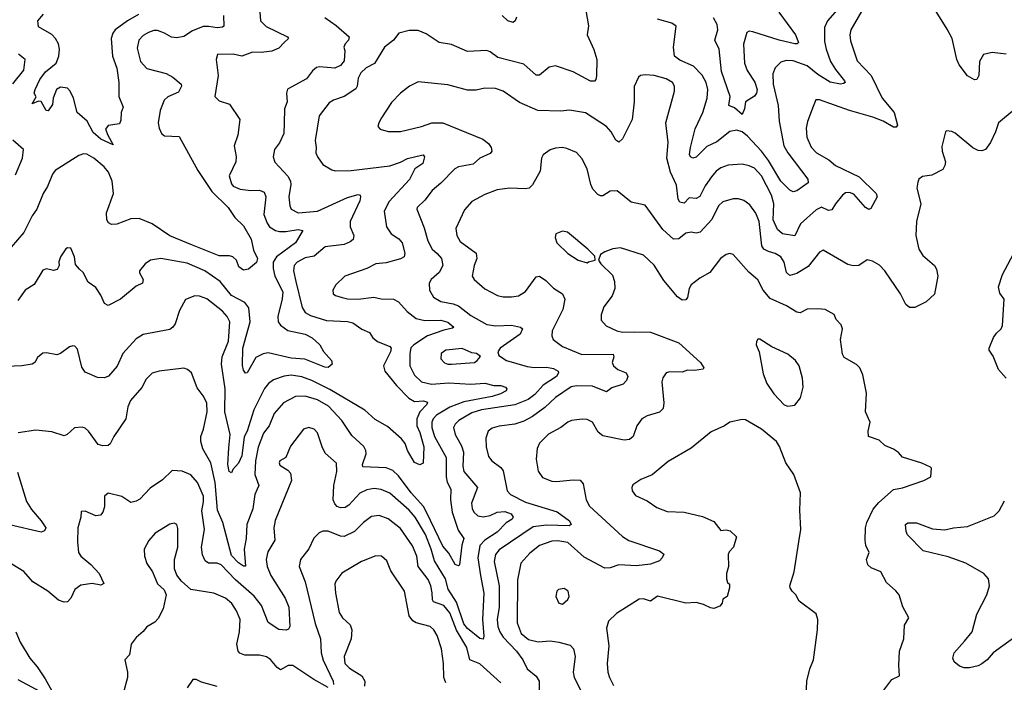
# Model space of a CAD drawing. Extents: x 1245432 to 1420865, y 606325 to 671314.
# Tile 190 of 256: x 1342193 to 1347784, y 652328 to 656092. Entities that reach past the tile are written whole.
import ezdxf

# ---------------------------------------------------------------- set-up
doc = ezdxf.new("R2010")
doc.units = 0

msp = doc.modelspace()

# ---------------------------------------------------------------- linework, layer by layer
at = {"layer": '0CON20XD'}
for points in [[(1345387.1, 656265), (1345422.3, 656057.7), (1345416, 656005), (1345452.8, 655922.8), (1345470, 655865), (1345467.9, 655772.1), (1345465, 655752.5), (1345457.1, 655742.9), (1345435, 655743.3), (1345335, 655795.5), (1345235, 655829.4), (1345198.7, 655821.3), (1345145, 655777.1), (1345125, 655776.9), (1345055, 655840), (1344907.4, 655877.4)], [(1347045.6, 656265), (1346911.5, 656035), (1346906.2, 656005), (1346910.8, 655970.8), (1346947.9, 655857.9), (1347028.5, 655775), (1347090.8, 655645), (1347157.3, 655565), (1347177.8, 655492.2), (1347169.7, 655480.3), (1347155, 655480.6), (1347095, 655514.5), (1347038, 655538), (1346905.3, 655575.3), (1346735, 655636.7), (1346713.3, 655636.7), (1346698, 655598), (1346666.1, 655513.9), (1346657.9, 655475), (1346662.3, 655425), (1346687.8, 655367.8), (1346716.9, 655335), (1346788.1, 655295), (1346825, 655263.5), (1346958.8, 655198.8), (1347055.8, 655105), (1347062, 655085), (1347025, 655018.8), (1347015, 655014.2), (1346995, 655024.5), (1346929.7, 655099.7), (1346905, 655110.6), (1346881.9, 655108.1), (1346864.6, 655095.4), (1346824.4, 655045.6), (1346805, 655011.4), (1346785, 655008.5), (1346745, 655026.7), (1346715, 655012.5), (1346627.2, 654932.8), (1346595, 654863.1), (1346524, 654875), (1346495, 654900.5), (1346471.1, 654955), (1346474.3, 655045)], [(1343350, 656115), (1343353.3, 656055), (1343345, 656048.8), (1343314.7, 656045.3), (1343265, 656053.7), (1343235, 656052.2), (1343175, 656027.8), (1343125, 655996.5), (1343085, 655987.9), (1343055, 655992.5), (1343015, 656015.7), (1342975, 656029.4), (1342955, 656030.6), (1342925, 656019.5), (1342895, 656001.5), (1342870.6, 655975), (1342860.6, 655929.4), (1342878.8, 655855), (1342915, 655814.7), (1343025.7, 655785.7), (1343063.1, 655765), (1343110.8, 655725), (1343112.5, 655715), (1343095, 655680), (1343035, 655653.9), (1343014.1, 655635), (1342990.6, 655575), (1342980.3, 655505), (1342984.6, 655475), (1342999.1, 655445), (1343015, 655431.5), (1343097.9, 655427.9), (1343205, 655234.3), (1343283.8, 655115), (1343377.8, 655025), (1343415, 654968.6), (1343465, 654920.8), (1343506.7, 654845), (1343521.7, 654781.7), (1343543.3, 654735), (1343538, 654712), (1343492.5, 654675), (1343465, 654668.8), (1343437.7, 654687.7), (1343424.2, 654725), (1343404.4, 654744.4), (1343385, 654750.8), (1343325, 654750), (1343175, 654810), (1343045, 654864.6), (1342945, 654932.9), (1342871.7, 654961.7), (1342825, 654961.4), (1342745, 654930.8), (1342715, 654928), (1342696.9, 654936.9), (1342688.1, 654955), (1342687.1, 654995), (1342725.9, 655105), (1342718.9, 655175), (1342697.2, 655225), (1342673.1, 655255), (1342615, 655305.4), (1342575, 655327.3), (1342555, 655328.9), (1342530.1, 655319.9), (1342395, 655235.7), (1342378.9, 655215), (1342350.6, 655145), (1342326.5, 655105), (1342291.2, 655015), (1342265, 654978.5), (1342216.2, 654883.8), (1342145, 654798.8)], [(1342868.1, 656121.9), (1342805.7, 656084.3), (1342735.2, 656034.8), (1342721.6, 656015), (1342713.1, 655985), (1342720.7, 655885), (1342745, 655816), (1342757.1, 655735), (1342756.2, 655655), (1342780, 655595), (1342770, 655565), (1342768.3, 655521.7), (1342759.3, 655500.7), (1342695, 655490), (1342680.7, 655469.3), (1342692.9, 655435), (1342725, 655380), (1342655, 655413.6), (1342610.6, 655450.6), (1342575.8, 655515.8), (1342519.6, 655565), (1342499.6, 655645), (1342480.9, 655685), (1342465, 655703.1), (1342425, 655708.9), (1342401.9, 655695), (1342382.7, 655645), (1342379.1, 655610.9), (1342355, 655573.8), (1342344, 655575), (1342315, 655627.5), (1342300.8, 655629.2), (1342265, 655613.3), (1342286.4, 655653.6), (1342276.2, 655675), (1342280.6, 655695), (1342308.5, 655751.5), (1342339.3, 655795), (1342400.8, 655845), (1342415.4, 655885), (1342419.1, 655925), (1342414.6, 655954.6), (1342396.9, 655985), (1342375, 656007.1), (1342300.5, 656050.5), (1342296, 656085), (1342327.8, 656122.2)], [(1343556.6, 656135), (1343560.4, 656085), (1343592.9, 656052.9), (1343713.8, 655995), (1343720, 655985), (1343695, 655962.9), (1343665, 655930.5), (1343625, 655912.2), (1343565.3, 655905.3), (1343515, 655908), (1343455, 655884.6), (1343405, 655895.4), (1343316, 655894), (1343308, 655865), (1343319.4, 655775), (1343302, 655655), (1343325, 655630), (1343385, 655611.2), (1343442.5, 655525), (1343432, 655435), (1343410.8, 655375), (1343423.1, 655315), (1343420.5, 655285), (1343382.5, 655205), (1343395, 655160), (1343406.3, 655146.3), (1343445, 655128.9), (1343505, 655121.1), (1343555, 655123.8), (1343582.3, 655112.3), (1343591.5, 655085), (1343578.8, 654985), (1343597.8, 654935), (1343611.9, 654915), (1343645, 654894.7), (1343667.9, 654887.9), (1343705, 654888.4)], [(1345014.3, 656105.7), (1345005.7, 656084.3), (1344995, 656076.2), (1344965, 656084.3), (1344933.3, 656115)], [(1346849.6, 656165), (1346779.6, 656085), (1346762.1, 656047.9), (1346762.6, 655967.4), (1346772, 655925), (1346797.4, 655855), (1346825, 655809.2), (1346876.5, 655745), (1346879.2, 655735), (1346871.3, 655728.7), (1346853.8, 655726.2), (1346795, 655736.6), (1346725, 655781), (1346665, 655829.2), (1346585, 655858.6), (1346545, 655859.6), (1346515, 655850.5), (1346481.9, 655818.1), (1346469.6, 655785), (1346471.6, 655725), (1346499.2, 655605), (1346505.4, 655515.4), (1346532.7, 655375), (1346554.6, 655335), (1346668, 655185), (1346670, 655165), (1346605, 655120), (1346585, 655113.8), (1346565, 655123.8), (1346515, 655174.6), (1346445, 655292.6), (1346404.9, 655344.9), (1346325, 655430.6), (1346295, 655455.3), (1346265, 655464.6), (1346225, 655457.3), (1346151.7, 655398.3), (1346095, 655371.8), (1346035, 655311.1), (1346015, 655304.2), (1346002, 655312), (1345996.4, 655326.4), (1346001, 655365), (1346027.6, 655472.4), (1346072.1, 655565), (1346096.8, 655645), (1346099.7, 655695), (1346090.5, 655735), (1346067.2, 655777.2), (1346018.1, 655828.1), (1345941.7, 655861.7), (1345911.4, 655885), (1345904.6, 655935.4), (1345921.2, 656055), (1345895, 656072.5), (1345815, 656095.4)], [(1346504, 656135), (1346598.5, 656005), (1346615, 655962.5), (1346607.5, 655955), (1346595, 655954.6), (1346505, 655975.3), (1346355, 656023.5), (1346334.2, 656025.8), (1346320.8, 656019.1), (1346302, 655952), (1346309.2, 655845), (1346323.5, 655803.5), (1346366.9, 655736.9), (1346380.6, 655695), (1346376.2, 655673.8), (1346365, 655657.3), (1346314.5, 655625.5), (1346308.6, 655585), (1346295, 655553.8), (1346251.4, 655591.4), (1346218.8, 655605), (1346226.2, 655655), (1346177.6, 655797.6), (1346164.1, 655925), (1346139.6, 655975), (1346156.2, 656035), (1346152.5, 656065), (1346132.2, 656102.2)], [(1347794.3, 655895.7), (1347715, 655904.6), (1347665, 655894.2), (1347643.6, 655855), (1347639.4, 655775), (1347627.9, 655752.1), (1347615, 655750), (1347575, 655772.7), (1347526.5, 655835), (1347513.5, 655865), (1347487.3, 655985), (1347458.7, 656038.7), (1347397.6, 656137.6)], [(1343925, 656104.2), (1343989.3, 656059.3), (1344064.3, 655995), (1344060.8, 655975), (1344042, 655955), (1344033.3, 655935), (1344040, 655915), (1344035, 655857.5), (1344015, 655832), (1343983.1, 655816.9), (1343895.6, 655824.4), (1343879.4, 655820.6), (1343855, 655800.8), (1343821.4, 655755), (1343713, 655697), (1343708, 655675), (1343712.9, 655625), (1343696.5, 655585), (1343694.5, 655504.5)], [(1344907.4, 655877.4), (1344865, 655908.9), (1344845, 655916.7), (1344735, 655911.8), (1344645, 655950), (1344575, 655962.5), (1344501.3, 656011.3), (1344455, 656030), (1344405, 656029.4), (1344345.7, 656014.3), (1344315, 655976), (1344264.3, 655935), (1344207.2, 655842.8), (1344161.2, 655818.8), (1344130.2, 655789.8), (1344115, 655760), (1344110, 655715), (1344101.8, 655698.2), (1344035, 655655.5), (1343974.6, 655635.4), (1343950.2, 655619.8), (1343893.5, 655545), (1343870.5, 655405), (1343876.9, 655365), (1343874.3, 655335), (1343883.4, 655313.4), (1343915, 655270), (1343965, 655239.2), (1343985, 655234), (1344074.5, 655234.5), (1344295, 655262.3), (1344355, 655282.3), (1344395, 655303.6), (1344475, 655322.9), (1344485, 655323.8), (1344492, 655312), (1344482.5, 655275), (1344436, 655244), (1344406.1, 655183.9), (1344291.9, 655058.1), (1344263.1, 655005), (1344276.7, 654915), (1344303.3, 654875), (1344346.6, 654846.6), (1344364.6, 654825), (1344379.6, 654765), (1344375.7, 654745), (1344356, 654734), (1344275, 654710.3), (1344214.7, 654705.3), (1344165, 654677.8), (1344040, 654635), (1343988, 654585), (1343970.8, 654555), (1343974, 654535), (1343986.2, 654525), (1344025, 654513.3), (1344055, 654505.6), (1344115, 654503.3), (1344204.4, 654515.6), (1344245, 654505.5), (1344315, 654503.3), (1344345, 654489.4), (1344393.3, 654433.2), (1344444.3, 654395), (1344493.1, 654383.1), (1344585, 654385.7), (1344625, 654372.8), (1344657.5, 654345), (1344651.1, 654338.9), (1344601.3, 654328.7), (1344509.1, 654295), (1344431.5, 654245), (1344415, 654227.1), (1344408.5, 654195), (1344407.8, 654125), (1344435, 654071.8), (1344475, 654034), (1344532.3, 654022.3), (1344629.3, 654029.3), (1344755, 654021.9), (1344835, 654026.9), (1344885, 654014.4), (1344925, 654014.4), (1344951.2, 654005), (1344958.8, 653995), (1344955, 653984), (1344922.6, 653967.4), (1344875, 653952), (1344715, 653921.4), (1344635, 653890.3), (1344559.7, 653845), (1344541.4, 653825), (1344533.4, 653805), (1344533.1, 653775), (1344549, 653725), (1344614.2, 653605), (1344615.2, 653495), (1344620.8, 653465), (1344641.5, 653425), (1344638.4, 653365), (1344648.3, 653295), (1344682.3, 653192.3), (1344715.6, 653145), (1344703.1, 653106.9), (1344691.2, 652995), (1344685, 652988.8), (1344665, 652996.2), (1344630.5, 653060.5), (1344595, 653102), (1344503.7, 653293.7), (1344486.4, 653326.4), (1344416.2, 653405), (1344345, 653501.2), (1344311.7, 653531.7), (1344275, 653545.3), (1344141.4, 653551.4), (1344139.6, 653565), (1344160.5, 653625), (1344158.9, 653645), (1344146.7, 653666.7), (1344079.8, 653729.8), (1344022.1, 653815), (1343946.6, 653896.6), (1343885, 653932.6), (1343815, 653954.1), (1343758.7, 653951.3), (1343691.5, 653915), (1343638.5, 653855), (1343609.2, 653785), (1343577.3, 653742.7), (1343547.3, 653662.7), (1343531.7, 653585), (1343528.4, 653508.4), (1343550.9, 653445), (1343541.5, 653425), (1343527.5, 653395), (1343517.7, 653312.3), (1343482.4, 653225), (1343478.7, 653145), (1343468.2, 653085), (1343475, 652987.5), (1343465, 652986.7), (1343435, 653006.2), (1343395, 653048.1), (1343347, 653235), (1343316.2, 653305), (1343302.5, 653462.5), (1343278.6, 653575), (1343234.1, 653654.1), (1343221.2, 653695), (1343222.5, 653725), (1343237.3, 653765), (1343258.4, 653865), (1343255.3, 653915), (1343235, 653955.7), (1343200.2, 654000.2), (1343168.6, 654085), (1343145.5, 654105.5), (1343125, 654112.5), (1342985, 654095.7), (1342945, 654084.2), (1342910.9, 654049.1), (1342887.1, 654002.9), (1342822.2, 653927.8), (1342807.2, 653892.8), (1342795.9, 653824.1), (1342727.8, 653725), (1342707.6, 653682.4), (1342695, 653672.5), (1342665, 653671.4), (1342639.4, 653679.4), (1342585, 653754.3), (1342565, 653772), (1342547.3, 653777.3), (1342505, 653774), (1342463.8, 653735), (1342445, 653727.5), (1342375, 653750.6), (1342285, 653759.2), (1342185, 653744)], [(1342155, 655727.5), (1342217.1, 655805), (1342223.8, 655865), (1342186.7, 655895)], [(1346474.3, 655045), (1346462.5, 655095), (1346405, 655204.4), (1346365, 655247.5), (1346335, 655262.5), (1346295, 655270.5), (1346215, 655265.5), (1346175, 655250), (1346148.5, 655231.5), (1346120.4, 655199.6), (1346085, 655147.5), (1346055, 655087.9), (1346035, 655075.5), (1345995, 655079.4), (1345965, 655049.4), (1345941.4, 655055), (1345932.3, 655072.3), (1345922.2, 655152.2), (1345887.8, 655225), (1345868, 655305), (1345874.5, 655394.5), (1345862.2, 655505), (1345911.9, 655685), (1345911.4, 655715), (1345899.2, 655735), (1345864, 655755), (1345795, 655775.4), (1345745, 655778.5), (1345717.5, 655775), (1345706, 655765), (1345682.9, 655712.9), (1345682.2, 655625), (1345671.1, 655525), (1345615, 655414.2), (1345595, 655396), (1345577.6, 655407.6), (1345552.2, 655455), (1345525.7, 655485), (1345405, 655563.3), (1345315, 655578.2), (1345265, 655572.5), (1345135, 655576.4), (1345031.9, 655621.9), (1344937.5, 655685), (1344895, 655700), (1344835, 655703.1), (1344785, 655691.1), (1344735, 655690.5), (1344625, 655722.5), (1344455, 655738), (1344406.2, 655715), (1344356, 655675), (1344305, 655621.2), (1344246.7, 655535), (1344233.3, 655505), (1344227.5, 655485), (1344240.5, 655470.5), (1344285, 655457.5), (1344355, 655456.9), (1344475, 655484.5), (1344533.5, 655506.5), (1344595, 655506.2), (1344823.6, 655413.6), (1344855, 655388.1), (1344870.9, 655365), (1344873.3, 655345), (1344865, 655331.9), (1344805, 655305.5), (1344768.2, 655271.8), (1344685, 655255.5), (1344664.3, 655245), (1344585, 655163.1), (1344535, 655120.6), (1344494.1, 655065.9), (1344450, 655025), (1344447.5, 655015), (1344490.2, 654910.2), (1344510, 654835), (1344535, 654788.1), (1344562.9, 654762.9), (1344588.5, 654735), (1344596.2, 654695), (1344575.5, 654655), (1344529.2, 654615), (1344518.1, 654595), (1344520.9, 654555), (1344542.2, 654515), (1344585, 654490), (1344655, 654478.4), (1344685, 654466.1), (1344755, 654410.9), (1344845, 654360.8), (1344896.6, 654353.4), (1344985, 654356.9), (1345036.7, 654345), (1345048, 654335), (1345034.3, 654305), (1344921.1, 654225), (1344907.1, 654205), (1344913.3, 654183.3), (1344956.7, 654155), (1345075, 654122.5), (1345115, 654116.5), (1345185, 654118.6), (1345225, 654110.4), (1345250.6, 654095), (1345253.3, 654085), (1345240.5, 654065), (1345165.1, 654014.9), (1345117.9, 653962.1), (1345081.1, 653935), (1345005, 653904.8), (1344815, 653875.6), (1344761.3, 653858.7), (1344686.7, 653815), (1344666.5, 653795), (1344656.5, 653775), (1344665.5, 653735), (1344701.9, 653671.9), (1344713.1, 653635), (1344709.5, 653555), (1344714.1, 653525), (1344792.5, 653435), (1344758.5, 653345), (1344761.5, 653315), (1344770.9, 653295), (1344795, 653272.9), (1344825, 653267.3), (1344865, 653275.3), (1344905, 653294.1), (1344948.1, 653298.1), (1344984.3, 653285), (1344994.3, 653265), (1344989.2, 653255), (1344955, 653234.1), (1344905, 653180.2), (1344834.6, 653135), (1344805.3, 653105), (1344793.8, 653035), (1344808.7, 652935), (1344828.3, 652835), (1344821.3, 652685), (1344829.5, 652590.5), (1344825, 652573.3), (1344805, 652576.1), (1344735, 652632.8), (1344715, 652659.4), (1344673.3, 652783.2), (1344626, 652856), (1344611.2, 652915), (1344548.5, 653018.5), (1344530.4, 653085), (1344496.9, 653166.9), (1344438.6, 653265), (1344404, 653305), (1344295, 653401.6), (1344245, 653422.2), (1344205, 653427.8), (1344165, 653420.7), (1344125, 653402.7), (1344062.7, 653335), (1344040.6, 653320.6), (1344015, 653318.5), (1343996.1, 653326.1), (1343982.1, 653342.1), (1343973.8, 653365), (1343977.3, 653445), (1343994.6, 653525.4), (1343992.8, 653572.8), (1343928.5, 653628.5), (1343910, 653665), (1343884.4, 653745), (1343865.8, 653765), (1343835, 653775.7), (1343804.5, 653765.5), (1343730.6, 653669.4), (1343704, 653605), (1343671.2, 653585), (1343666.2, 653575), (1343670.9, 653560.9), (1343715, 653532.5), (1343730.6, 653515), (1343736.5, 653475), (1343643.4, 653246.6), (1343636.2, 653205), (1343641.2, 653135), (1343601.5, 653068.5), (1343592.3, 653025), (1343599.1, 652985), (1343619.7, 652935), (1343701.1, 652805), (1343722, 652755), (1343727.8, 652645), (1343719.7, 652630.3), (1343706.6, 652623.4), (1343665, 652628.5), (1343605, 652668.2), (1343566.9, 652765), (1343525, 652817.9), (1343419.3, 652909.3), (1343337.3, 652995), (1343315, 653005.4), (1343265, 653005.4), (1343247.1, 653017.1), (1343231.9, 653051.9), (1343226.4, 653095), (1343243.5, 653195), (1343228.3, 653301.7), (1343237.3, 653352.7), (1343236.2, 653385), (1343202.9, 653462.9), (1343165, 653506.5), (1343115, 653527.8), (1343058.3, 653531.7), (1343005, 653477.1), (1342935, 653430.6), (1342875, 653368.8), (1342855, 653356.2), (1342825, 653350), (1342773.2, 653383.2), (1342695, 653402), (1342674.4, 653385.6), (1342675.7, 653325), (1342665.6, 653294.4), (1342652.3, 653277.7), (1342625, 653274.2), (1342565, 653300), (1342541.7, 653298.3), (1342541.2, 653265), (1342524.4, 653205), (1342521.5, 653125), (1342527.8, 653065), (1342540, 653045), (1342596.9, 652996.9), (1342644.4, 652945), (1342671.2, 652888.8), (1342655, 652879.2), (1342605, 652889.2), (1342540.2, 652879.8), (1342506, 652855), (1342484.2, 652805.8), (1342464.2, 652785.8), (1342445, 652783.1), (1342414, 652794), (1342352.5, 652845), (1342268.7, 652898.7), (1342216.8, 652956.8), (1342149.3, 652999.3)], [(1347839.7, 655580.3), (1347750, 655505), (1347734, 655455), (1347704.2, 655395), (1347676.2, 655355), (1347655, 655347.5), (1347635, 655349.2), (1347605, 655364.3), (1347505, 655447.5), (1347485, 655457.5), (1347455, 655460), (1347450, 655455), (1347429.5, 655370.5), (1347430.8, 655345), (1347448.8, 655285), (1347446.4, 655263.6), (1347435, 655240), (1347372.1, 655207.9), (1347318.3, 655201.7), (1347298.8, 655185), (1347291.7, 655168.3), (1347287.1, 655135), (1347309.4, 655045), (1347285.6, 654945), (1347280.5, 654865), (1347298, 654788), (1347321.3, 654751.3), (1347388, 654695), (1347398.8, 654675), (1347406.2, 654635), (1347387.3, 654532.7), (1347340.5, 654489.5), (1347275, 654456.2), (1347245, 654456.7), (1347225, 654473.3), (1347194.4, 654534.4), (1347105.6, 654665), (1347075, 654697.1), (1347035, 654720.6), (1347005, 654728), (1346957.5, 654695), (1346925, 654692.9), (1346895, 654701.9), (1346755, 654782), (1346735, 654772), (1346669.3, 654690.7), (1346605, 654650.8), (1346565, 654638.6), (1346546.5, 654656.5), (1346533.6, 654715), (1346515.6, 654745), (1346483.4, 654763.4), (1346445, 654775.3), (1346418.2, 654788.2), (1346406.6, 654806.6), (1346390.9, 654945), (1346373.1, 654993.1), (1346339.6, 655039.6), (1346305.3, 655065.3), (1346275, 655074.5), (1346245, 655074.5), (1346185, 655057.8), (1346160.6, 655035), (1346122.6, 654957.4), (1346056, 654884), (1346035, 654878.9), (1346005, 654884.4), (1345975, 654880), (1345935, 654847.1), (1345905.5, 654845.5), (1345845, 654900), (1345745, 655038.8), (1345665, 655055.7), (1345585, 655119.4), (1345545, 655116.9), (1345505, 655091.9), (1345490.6, 655090.6), (1345475, 655098), (1345448.3, 655128.3), (1345435.6, 655155), (1345414.6, 655244.6), (1345385, 655303.8), (1345355, 655338), (1345300.3, 655360.3), (1345274.3, 655365.7), (1345235, 655361.4), (1345205, 655352), (1345166.2, 655325), (1345155.7, 655304.3), (1345148.6, 655231.4), (1345105.5, 655154.5), (1345085.7, 655134.3), (1345065, 655130), (1344975, 655135.5), (1344905, 655125.5), (1344835, 655099.4), (1344761.1, 655058.9), (1344718, 655012), (1344670.5, 654905), (1344674.5, 654865), (1344695, 654831.9), (1344785.5, 654765), (1344788, 654735), (1344773.1, 654695), (1344761.4, 654635), (1344774, 654615), (1344833.3, 654563.3), (1344905.4, 654525.4), (1344937.8, 654517.8), (1344985, 654517.3), (1345026.1, 654523.9), (1345065, 654548.5), (1345125, 654630.6), (1345145, 654634.4), (1345180.1, 654610.1), (1345225, 654567.5), (1345274.4, 654535), (1345288.5, 654505), (1345276.2, 654445), (1345216.9, 654325), (1345214.2, 654295), (1345222, 654275), (1345275, 654235.5), (1345385, 654190.3), (1345562.3, 654192.3), (1345567.5, 654177.5), (1345557.1, 654145), (1345565.5, 654125.5), (1345590, 654105), (1345636, 654085), (1345646.7, 654065), (1345638.1, 654041.9), (1345618.9, 654021.1), (1345555, 654001.4), (1345525, 653976.9), (1345445, 654009.5), (1345355, 654012.7), (1345325, 654006.1), (1345235, 653946.2), (1345175, 653888.2), (1345105, 653837.2), (1345055, 653810.6), (1345005.3, 653794.7), (1344915, 653783.1), (1344875, 653771.1), (1344853.3, 653755), (1344839.1, 653715), (1344841.5, 653665), (1344855, 653610), (1344874, 653585), (1344925, 653547.5), (1344938.3, 653528.3), (1344960.5, 653415), (1344980, 653395), (1345065, 653350.3), (1345245, 653295.5), (1345314.3, 653245), (1345324, 653225), (1345313, 653217), (1345185, 653221), (1345109.4, 653210.6), (1344915, 653080.8), (1344895.7, 653054.3), (1344887.4, 653015), (1344915.8, 652875), (1344915, 652790), (1344915.6, 652755), (1344904.4, 652684.4), (1344908, 652645), (1344918.6, 652615), (1344939, 652585), (1345013.8, 652505), (1345050, 652455), (1345073.8, 652405), (1345125, 652362.2), (1345141.8, 652335), (1345142.5, 652255)], [(1343694.5, 655504.5), (1343693.3, 655445), (1343667.6, 655392.4), (1343640, 655355), (1343632.1, 655312.1), (1343642, 655282), (1343715, 655202.9), (1343730.4, 655175), (1343732.9, 655155), (1343721.3, 655085), (1343726.2, 655035), (1343735.6, 655015), (1343775.3, 654995.3), (1343885, 655003.9), (1344055, 655081.8), (1344115, 655098), (1344125.7, 655095.7), (1344129.2, 655085), (1344125, 655063.3), (1344068.8, 654945), (1344069.2, 654915), (1344089.6, 654865), (1344086.4, 654843.6), (1344070.1, 654829.9), (1344035, 654815.3), (1343928.5, 654801.5), (1343865, 654748.9), (1343815, 654739.2), (1343768.1, 654715), (1343751.8, 654695), (1343747.1, 654665), (1343762, 654605), (1343796.3, 654456.3), (1343815, 654427.7), (1343845, 654411.9), (1343935, 654383.2), (1344055, 654377.1), (1344085, 654369.2), (1344135, 654334.5), (1344178.8, 654315), (1344198, 654285), (1344224, 654264), (1344295, 654235.7), (1344301.8, 654225), (1344299.6, 654205), (1344259.4, 654125), (1344265.7, 654095), (1344333.4, 654013.4), (1344402.7, 653942.7), (1344435, 653923.1), (1344486, 653926), (1344508.7, 653918.7), (1344505.6, 653905), (1344465.6, 653864.4), (1344447.3, 653825), (1344447.9, 653785), (1344465, 653747.5), (1344487.7, 653665), (1344485, 653572.5), (1344465.9, 653564.1), (1344435, 653576.2), (1344394.6, 653645), (1344382.2, 653685), (1344360.6, 653710.6), (1344281, 653781), (1344211.5, 653821.5), (1344152.8, 653872.8), (1343955, 653990.4), (1343851.7, 654041.7), (1343795, 654063.8), (1343735, 654072.1), (1343695, 654067.6), (1343635, 654046.2), (1343606.5, 654025), (1343583.9, 653996.1), (1343521.9, 653875), (1343485.4, 653754.6), (1343468.2, 653721.8), (1343454.7, 653615), (1343435, 653572), (1343402.7, 653537.3), (1343395, 653517.5), (1343382.5, 653525), (1343374.5, 653564.5), (1343380.7, 653659.3), (1343387.5, 653735), (1343359, 653865), (1343360.3, 653995), (1343338.4, 654135), (1343342.8, 654177.2), (1343378.2, 654265), (1343386.2, 654375), (1343370.9, 654405), (1343345.3, 654435.3), (1343255, 654506.4), (1343215, 654521.2), (1343187.2, 654522.8), (1343135, 654501.4), (1343099.8, 654440.2), (1343076.5, 654365), (1343062.9, 654345), (1343045, 654332.5), (1342895, 654302.9), (1342855, 654279.4), (1342778.9, 654195), (1342745.9, 654124.1), (1342697.5, 654067.5), (1342675, 654057.8), (1342635, 654060), (1342565, 654089.2), (1342547, 654117), (1342520.7, 654220.7), (1342506.8, 654236.8), (1342495, 654239.2), (1342475.8, 654234.2), (1342425, 654196), (1342405, 654188.8), (1342345, 654200), (1342325, 654197.5), (1342295, 654172.5), (1342278.8, 654145), (1342265, 654134.3), (1342205.4, 654124.6), (1342117.8, 654122.2)], [(1342169.9, 655210.1), (1342209.1, 655305), (1342214.4, 655355), (1342155, 655407.8)], [(1343705, 654888.4), (1343775, 654900), (1343800, 654895), (1343759.1, 654825), (1343651.3, 654745), (1343632.5, 654715), (1343631.7, 654678.3), (1343641.1, 654635), (1343688.2, 654545), (1343684, 654506), (1343658.1, 654405), (1343660, 654375), (1343675, 654355.8), (1343715, 654326.9), (1343813.3, 654305), (1343854.3, 654284.3), (1343897.5, 654245), (1343917.7, 654207.7), (1343963.8, 654155), (1343967.5, 654135), (1343945, 654116.2), (1343925, 654117.5), (1343812.7, 654162.7), (1343735, 654168.8), (1343605, 654200.3), (1343575, 654194.6), (1343535, 654173.1), (1343485, 654086), (1343475, 654084.2), (1343465, 654100), (1343458.1, 654128.1), (1343460.5, 654225), (1343501.7, 654375), (1343494.3, 654455), (1343471.8, 654485), (1343395.6, 654525.6), (1343332, 654605), (1343245, 654664.7), (1343145, 654708.5), (1342995, 654734.5), (1342936.7, 654725), (1342905, 654704.3), (1342874.4, 654665), (1342873.6, 654653.6), (1342894.3, 654615), (1342891.2, 654595), (1342855, 654578.1), (1342765, 654504.4), (1342695, 654468.8), (1342675, 654480), (1342655, 654526.2), (1342625, 654571.2), (1342581.4, 654601.4), (1342552.9, 654655), (1342533.8, 654673.8), (1342510.9, 654700.9), (1342503.9, 654743.9), (1342483, 654793), (1342465, 654796.7), (1342455, 654790), (1342424.3, 654745), (1342416.1, 654716.1), (1342418, 654695), (1342407, 654673), (1342385, 654667.5), (1342345, 654675.7), (1342325, 654668), (1342275, 654586.7), (1342225, 654556), (1342182.5, 654497.5)], [(1345415, 654710), (1345423, 654717), (1345460, 654725), (1345458.3, 654748.3), (1345418.3, 654788.3), (1345304.5, 654884.5), (1345275, 654891.4), (1345237.5, 654875), (1345233.3, 654855), (1345243.8, 654825), (1345305, 654764), (1345365, 654726), (1345415, 654710)], [(1347093.3, 652275), (1347145, 652344.3), (1347188.8, 652365), (1347183.8, 652425), (1347189.4, 652505), (1347212.5, 652575), (1347217.3, 652652.7), (1347241.2, 652695), (1347207.5, 652757.5), (1347186, 652825), (1347168.3, 652848.3), (1347113.8, 652895), (1347083.3, 652955), (1347027.3, 652977.3), (1347008.8, 652995), (1347002, 653025), (1347016, 653065), (1346996.9, 653105), (1346992.7, 653135), (1346996, 653205), (1347003.6, 653235), (1347038.8, 653311.2), (1347070.3, 653349.7), (1347155, 653423.1), (1347205, 653432.5), (1347326.4, 653473.6), (1347366.7, 653495), (1347370, 653545), (1347365, 653550), (1347315, 653573.3), (1347205, 653607.5), (1347183, 653633), (1347155, 653652.5), (1347105, 653672.5), (1347073.6, 653703.6), (1347012.5, 653725), (1347010.8, 653755), (1347021.2, 653805), (1346995.8, 653865), (1347000.3, 653970.3), (1346981.2, 654075), (1346963.3, 654115), (1346943.6, 654133.6), (1346875, 654173.3), (1346865, 654192.5), (1346854, 654275), (1346865.7, 654335), (1346857.6, 654357.6), (1346828.8, 654388.8), (1346817.9, 654417.9), (1346765.7, 654445.7), (1346725, 654448.8), (1346665, 654448.1), (1346625, 654425.7), (1346605, 654430), (1346546.7, 654466.7), (1346455, 654507.8), (1346414.7, 654554.7), (1346384.7, 654614.7), (1346333, 654657), (1346245, 654758.8), (1346225, 654764), (1346205, 654757.1), (1346171.4, 654735), (1346110.8, 654655), (1346055.6, 654624.4), (1346005, 654586.2), (1345994.6, 654565.4), (1345985, 654513.3), (1345975, 654501.2), (1345955, 654498), (1345927.4, 654517.4), (1345850, 654610), (1345795, 654697.1), (1345735, 654754), (1345603.9, 654796.1), (1345560.7, 654789.3), (1345515, 654772.5), (1345491.7, 654758.3), (1345480, 654725), (1345492.5, 654705), (1345559.7, 654639.7), (1345570.8, 654605), (1345571.9, 654565), (1345557.6, 654522.4), (1345509.7, 654460.3), (1345494.2, 654415), (1345494.2, 654384.2), (1345523, 654353), (1345583.3, 654325), (1345615, 654316.5), (1345685, 654318.9), (1345775, 654316.2), (1345935.3, 654255.3), (1346058, 654145), (1346076.7, 654115), (1346073, 654107), (1346025, 654098.6), (1345985, 654100), (1345955, 654089.2), (1345885, 654092), (1345863.3, 654085), (1345845, 654057.5), (1345839.2, 654035), (1345850.6, 653915), (1345846.5, 653883.5), (1345825, 653862.5), (1345755, 653841.1), (1345725, 653824.2), (1345697.1, 653785), (1345675.7, 653725), (1345655, 653707.1), (1345625, 653703.3), (1345505, 653727.5), (1345477.8, 653747.8), (1345445.5, 653805.5), (1345415, 653820.8), (1345387.3, 653822.7), (1345325.7, 653814.3), (1345305, 653805.8), (1345265, 653774.3), (1345195, 653737.1), (1345145, 653686), (1345130.6, 653655), (1345125.7, 653595), (1345136.8, 653526.8), (1345160.7, 653490.7), (1345215, 653471.1), (1345241.7, 653468.3), (1345335, 653478.1), (1345375.7, 653475.7), (1345392.9, 653455), (1345409.1, 653365), (1345428.8, 653328.8), (1345615, 653155.7), (1345652.6, 653132.6), (1345825.5, 653075.5), (1345850, 653055), (1345841.2, 653035), (1345825, 653018.8), (1345775, 652998.5), (1345695, 652988.9), (1345595, 652994.5), (1345545, 652978.5), (1345515, 652976.7), (1345397.9, 653037.9), (1345305, 653121.8), (1345248.3, 653131.7), (1345215, 653129.2), (1345145, 653104.5), (1345089, 653061), (1345038.2, 653005), (1345020.3, 652909.7), (1345018.5, 652665), (1345040.9, 652605), (1345081.5, 652571.5), (1345137, 652557), (1345205, 652563.9), (1345255, 652555.4), (1345318, 652538), (1345337.6, 652517.6), (1345346.5, 652475), (1345336.5, 652385), (1345340.9, 652355), (1345405, 652228.6)], [(1347795, 654056), (1347751.4, 654105), (1347719.5, 654179.5), (1347696.7, 654215), (1347696.7, 654225), (1347723, 654287), (1347738.8, 654311.2), (1347766.2, 654335), (1347773.3, 654355), (1347782.5, 654505), (1347758.3, 654538.3), (1347751.2, 654575), (1347774, 654645), (1347850, 654790)], [(1346555, 653896.7), (1346595, 653902.5), (1346625.9, 653944.1), (1346641.2, 654005), (1346637.5, 654055), (1346618, 654125), (1346598.8, 654155), (1346555, 654191.2), (1346464, 654234), (1346395, 654276.7), (1346385, 654276.7), (1346376.2, 654263.8), (1346374.1, 654244.1), (1346392.5, 654205), (1346415, 654080), (1346436.2, 654025), (1346475.9, 653965.9), (1346533.6, 653903.6), (1346555, 653896.7)], [(1344625, 654134.4), (1344645, 654134.4), (1344775, 654144.3), (1344791.2, 654155), (1344809.3, 654179.3), (1344787.5, 654195), (1344759.7, 654199.7), (1344705, 654223.1), (1344612.5, 654215), (1344586, 654195), (1344584, 654165), (1344605, 654142.5), (1344625, 654134.4)], [(1346659.2, 652245), (1346662, 652335), (1346678.6, 652405), (1346699.5, 652455), (1346722.1, 652625), (1346724.4, 652684.4), (1346715, 652717.5), (1346618, 652788), (1346600, 652825), (1346578.8, 652845), (1346568, 652865), (1346566, 652875), (1346590, 652955), (1346617.5, 653125), (1346628.9, 653195), (1346622.9, 653305), (1346625.7, 653405), (1346587.9, 653507.9), (1346543.8, 653575), (1346507.7, 653667.7), (1346490, 653695), (1346405, 653766), (1346315, 653819.4), (1346295, 653821.4), (1346225, 653805.8), (1346195.5, 653784.5), (1346119.1, 653750.9), (1346005, 653658.6), (1345875, 653582), (1345785, 653505.8), (1345720.7, 653479.3), (1345675, 653450), (1345668.8, 653435), (1345670, 653415), (1345689.5, 653389.5), (1345755, 653359.2), (1345810.3, 653320.3), (1345868.8, 653298.8), (1345965, 653294.4), (1346069.3, 653269.3), (1346135, 653241.4), (1346175, 653190), (1346205, 653193.3), (1346227.7, 653187.7), (1346262.5, 653155), (1346246.7, 653095), (1346221.7, 653068.3), (1346216.4, 653053.6), (1346216.7, 652985), (1346206.7, 652945), (1346206.7, 652915), (1346212.5, 652895), (1346222.5, 652885), (1346222.5, 652865), (1346210, 652815), (1346185, 652800), (1346181.7, 652778.3), (1346169.3, 652760.7), (1346135, 652747.5), (1346115, 652750), (1346075, 652770), (1346035, 652781.2), (1345975, 652776.7), (1345815, 652817.1), (1345775, 652789.5), (1345735, 652801.8), (1345710.8, 652799.2), (1345581.7, 652718.3), (1345536, 652675), (1345525.8, 652635), (1345538.1, 652535), (1345529.5, 652435), (1345533.3, 652385), (1345541.4, 652355), (1345565, 652308.8)], [(1342181.7, 653521.7), (1342232.3, 653355), (1342260.3, 653310.3), (1342315.5, 653245), (1342342.5, 653205), (1342335, 653189.2), (1342315, 653181.4), (1342135, 653221.8)], [(1347865, 652598.9), (1347720.9, 652495), (1347685.3, 652455), (1347655, 652432.5), (1347635, 652421.8), (1347585, 652410.4), (1347555, 652410.6), (1347529.1, 652419.1), (1347498.8, 652445), (1347491.2, 652465), (1347499.4, 652495), (1347557.7, 652562.3), (1347601.1, 652615), (1347627.3, 652715), (1347684.4, 652825), (1347700, 652875), (1347693.1, 652915), (1347666.9, 652945), (1347565, 653004.1), (1347465, 653039.7), (1347322.5, 653075), (1347234.2, 653165), (1347225.8, 653185), (1347223.3, 653225), (1347236.2, 653233.8), (1347285, 653233.3), (1347375, 653199.4), (1347445, 653193.3), (1347495, 653205.4), (1347575, 653212.5), (1347726.4, 653273.6), (1347755, 653301.2), (1347785, 653358.8)], [(1344925.9, 652325), (1344805, 652432.2), (1344750, 652455), (1344732.7, 652525), (1344673.2, 652623.2), (1344635, 652722.1), (1344600.9, 652765), (1344543.5, 652785), (1344536.9, 652796.9), (1344535.6, 652835.6), (1344528.4, 652875), (1344511.8, 652911.8), (1344455.3, 652985), (1344447.8, 653045), (1344423.9, 653103.9), (1344355, 653201.1), (1344285, 653256.4), (1344235, 653274.5), (1344190.6, 653269.4), (1344145, 653235.5), (1344095, 653183.8), (1344035, 653155.4), (1344015, 653157.3), (1343945, 653185.5), (1343915, 653185.6), (1343892.9, 653177.1), (1343863.7, 653146.3), (1343835, 653086), (1343787.5, 653025), (1343780, 652985), (1343815, 652898.8), (1343871.5, 652661.5), (1343900.3, 652575), (1343904.6, 652495), (1343915.6, 652454.4), (1343972.5, 652335), (1343975.4, 652314.6)], [(1343945, 652298.2), (1343863.8, 652343.8), (1343745, 652422.9), (1343717, 652423), (1343675, 652398.6), (1343655, 652412.9), (1343618, 652458), (1343595, 652471.8), (1343555, 652481.2), (1343472.5, 652482.5), (1343443.8, 652493.8), (1343434.2, 652505), (1343425.6, 652545), (1343441.5, 652615), (1343444.4, 652684.4), (1343425, 652734), (1343397.1, 652775), (1343362.5, 652805), (1343295, 652834.5), (1343164.4, 652854.4), (1343112.3, 652902.3), (1343085.8, 652935.8), (1343073, 652973), (1343072.9, 653025), (1343092.1, 653095), (1343091.3, 653201.3), (1343085.7, 653225), (1343070.9, 653230.9), (1343045, 653225.6), (1342962.5, 653175), (1342926.4, 653133.6), (1342900.8, 653085), (1342901.4, 653045), (1342915, 653002.5), (1342948, 652955), (1342975, 652886.7), (1343013, 652853), (1343024.2, 652825), (1343007.5, 652745), (1342979.7, 652690.3), (1342960.3, 652669.7), (1342915, 652643.8), (1342895, 652616.7), (1342855, 652582.5), (1342826.2, 652545), (1342815.9, 652484.1), (1342790, 652455), (1342806, 652385), (1342806, 652355), (1342780, 652265)], [(1344613.6, 652325), (1344600.8, 652355), (1344599.1, 652435), (1344588, 652518), (1344564, 652594), (1344545.3, 652625.3), (1344524.7, 652644.7), (1344445.3, 652665.3), (1344425, 652677.5), (1344404.6, 652705), (1344396.2, 652745), (1344377.5, 652845), (1344300.9, 652960.9), (1344277.6, 653017.6), (1344247.5, 653045), (1344215, 653045.7), (1344134, 653015), (1344022.4, 652947.6), (1343987.9, 652902.1), (1343983.1, 652885), (1343985.5, 652835), (1344007.5, 652725), (1344025.6, 652695), (1344070.5, 652655), (1344080, 652625), (1344075.5, 652575), (1344036.4, 652475), (1344040, 652435), (1344065, 652407.8), (1344135.7, 652365), (1344152.7, 652335), (1344151.5, 652305)], [(1345275, 652771.2), (1345305, 652797.5), (1345313.3, 652815), (1345306.7, 652845), (1345285, 652860), (1345252.5, 652855), (1345243.3, 652845), (1345237.5, 652815), (1345255, 652777.5), (1345275, 652771.2)], [(1342171.9, 652615), (1342195.5, 652555), (1342250.8, 652465), (1342292.9, 652415), (1342337.8, 652347.8), (1342424, 652195), (1342405, 652194), (1342287.6, 652287.6), (1342185, 652342.4)], [(1343315, 652303.1), (1343225, 652328), (1343195, 652343.3), (1343177, 652343), (1343144.2, 652295.8)]]:
    msp.add_lwpolyline(points, dxfattribs=at)

doc.saveas('drawing.dxf')
